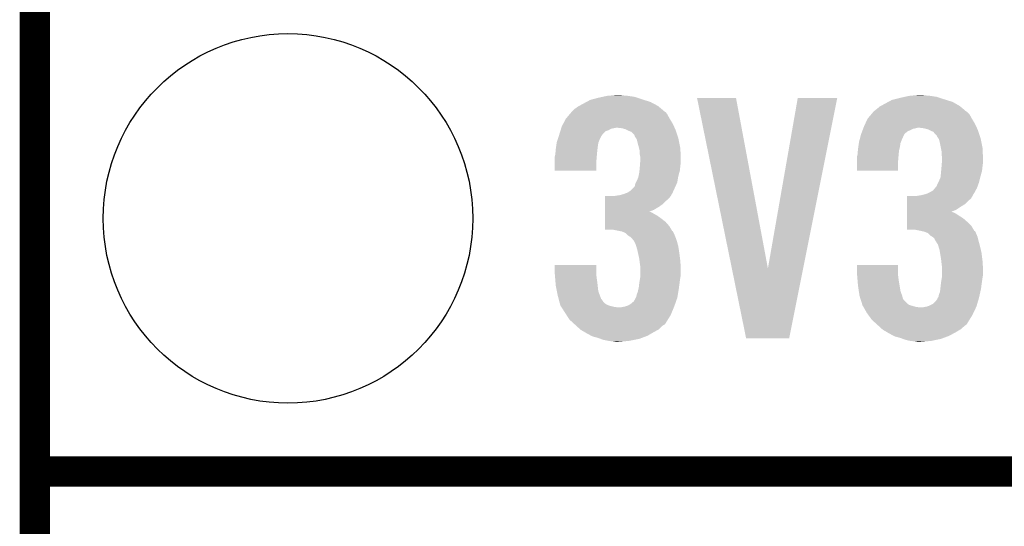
# Model space of a CAD drawing. Extents: x -4.5 to 27.4, y -3.9 to 53.4.
# Tile 2 of 47: x -1.3 to 3.6, y 1 to 3.5. Entities that reach past the tile are written whole.
import ezdxf

# ---------------------------------------------------------------- set-up
doc = ezdxf.new("R2010")
doc.units = 0
doc.layers.get('0').update_dxf_attribs({"linetype": 'CONTINUOUS'})
for name, color, linetype in [('CAN_LIN_SBC_CLICK_V101_GKO', 5, 'CONTINUOUS'), ('CAN_LIN_SBC_CLICK_V101_GTO', 14, 'CONTINUOUS'), ('CAN_LIN_SBC_CLICK_V101_GTS', 12, 'CONTINUOUS')]:
    doc.layers.add(name, color=color, linetype=linetype)

# ---------------------------------------------------------------- blocks, each defined once
blk = doc.blocks.new('ROUND_20')
blk.add_circle((0, 0), 0.9271)

msp = doc.modelspace()

# ---------------------------------------------------------------- linework, layer by layer
at = {"layer": 'CAN_LIN_SBC_CLICK_V101_GKO', "const_width": 0.1524}
msp.add_lwpolyline([(-1.27, -3.81), (-1.27, 28.575)], dxfattribs=at)
at = {"layer": 'CAN_LIN_SBC_CLICK_V101_GTO', "const_width": 0.1524}
msp.add_lwpolyline([(-1.27, 1.27), (3.8862, 1.27)], dxfattribs=at)
msp.add_lwpolyline([(-1.27, 1.27), (3.8862, 1.27)], dxfattribs=at)
at = {"layer": 'CAN_LIN_SBC_CLICK_V101_GTO'}
for points in [[(1.460072, 3.10388), (1.48336, 3.11658), (1.856738, 3.10388), (1.832928, 3.11658)], [(1.48336, 3.11658), (1.49751, 3.1242), (1.832928, 3.11658), (1.818642, 3.1242)], [(1.49751, 3.1242), (1.516382, 3.134362), (1.818642, 3.1242), (1.786122, 3.134362)], [(1.516382, 3.134362), (1.5259, 3.1369), (1.786122, 3.134362), (1.778, 3.1369)], [(1.5259, 3.1369), (1.55448, 3.14452), (1.778, 3.1369), (1.755138, 3.14452)], [(1.55448, 3.14452), (1.57733, 3.149598), (1.755138, 3.14452), (1.739902, 3.149598)], [(1.57733, 3.149598), (1.600202, 3.15468), (1.739902, 3.149598), (1.70688, 3.15468)], [(1.600202, 3.15468), (1.62687, 3.15722), (1.70688, 3.15468), (1.678942, 3.15722)], [(1.62687, 3.15722), (1.653538, 3.15976), (1.678942, 3.15722), (1.668782, 3.15976)], [(2.052348, 3.144502), (2.052344, 3.144518), (2.247904, 3.144502), (2.052344, 3.144518)], [(2.227104, 2.28866), (2.052348, 3.144502), (2.407942, 2.28866), (2.247904, 3.144502)], [(2.407942, 2.28866), (2.557792, 3.144494), (2.584714, 2.28866), (2.755896, 3.144494)], [(2.557792, 3.144494), (2.557798, 3.14452), (2.755896, 3.144494), (2.557798, 3.14452)], [(2.973914, 3.10388), (2.9972, 3.11658), (3.370578, 3.10388), (3.348356, 3.11658)], [(2.9972, 3.11658), (3.01135, 3.1242), (3.348356, 3.11658), (3.335022, 3.1242)], [(3.01135, 3.1242), (3.030224, 3.134362), (3.335022, 3.1242), (3.302502, 3.134362)], [(3.030224, 3.134362), (3.040376, 3.1369), (3.302502, 3.134362), (3.29438, 3.1369)], [(3.040376, 3.1369), (3.07086, 3.14452), (3.29438, 3.1369), (3.271518, 3.14452)], [(3.07086, 3.14452), (3.09371, 3.149598), (3.271518, 3.14452), (3.256282, 3.149598)], [(3.09371, 3.149598), (3.116582, 3.15468), (3.256282, 3.149598), (3.22326, 3.15468)], [(3.116582, 3.15468), (3.14325, 3.15722), (3.22326, 3.15468), (3.19532, 3.15722)], [(3.14325, 3.15722), (3.169918, 3.15976), (3.19532, 3.15722), (3.182622, 3.15976)], [(1.39446, 3.04038), (1.413802, 3.06324), (1.91516, 3.04038), (1.902462, 3.06324)], [(1.413802, 3.06324), (1.422396, 3.073396), (1.902462, 3.06324), (1.89484, 3.073396)], [(1.422396, 3.073396), (1.422398, 3.073398), (1.89484, 3.073396), (1.894838, 3.073398)], [(1.422398, 3.073398), (1.424938, 3.075938), (1.894838, 3.073398), (1.889764, 3.075938)], [(1.424938, 3.075938), (1.43764, 3.08864), (1.889764, 3.075938), (1.874752, 3.08864)], [(1.43764, 3.08864), (1.45542, 3.101342), (1.874752, 3.08864), (1.859738, 3.101342)], [(1.45542, 3.101342), (1.460072, 3.10388), (1.859738, 3.101342), (1.856738, 3.10388)], [(2.9083, 3.04038), (2.92764, 3.063238), (3.43154, 3.04038), (3.418842, 3.063238)], [(2.92764, 3.063238), (2.936238, 3.073398), (3.418842, 3.063238), (3.40868, 3.073398)], [(2.936238, 3.073398), (2.938778, 3.075938), (3.40868, 3.073398), (3.403604, 3.075938)], [(2.938778, 3.075938), (2.941322, 3.078482), (3.403604, 3.075938), (3.400598, 3.078482)], [(2.941322, 3.078482), (2.95402, 3.08864), (3.400598, 3.078482), (3.388592, 3.08864)], [(2.95402, 3.08864), (2.969262, 3.101342), (3.388592, 3.08864), (3.373578, 3.101342)], [(2.969262, 3.101342), (2.973914, 3.10388), (3.373578, 3.101342), (3.370578, 3.10388)], [(1.37414, 3.002282), (1.38091, 3.014978), (1.93626, 3.002282), (1.9304, 3.014978)], [(1.38091, 3.014978), (1.39446, 3.040378), (1.9304, 3.014978), (1.915162, 3.040378)], [(1.39446, 3.040378), (1.39446, 3.04038), (1.915162, 3.040378), (1.91516, 3.04038)], [(2.89052, 3.00228), (2.896444, 3.014978), (3.452642, 3.00228), (3.44678, 3.014978)], [(2.896444, 3.014978), (2.9083, 3.04038), (3.44678, 3.014978), (3.43154, 3.04038)], [(1.362232, 2.96418), (1.3662, 2.976876), (1.57988, 2.96418), (1.592578, 2.976876)], [(1.3662, 2.976876), (1.367788, 2.98196), (1.592578, 2.976876), (1.60782, 2.98196)], [(1.367788, 2.98196), (1.37017, 2.98958), (1.60782, 2.98196), (1.620518, 2.98958)], [(1.37017, 2.98958), (1.371758, 2.99466), (1.620518, 2.98958), (1.645918, 2.99466)], [(1.371758, 2.99466), (1.37414, 3.002282), (1.939778, 2.99466), (1.93626, 3.002282)], [(1.676398, 2.99212), (1.653538, 2.99466), (1.94095, 2.99212), (1.939778, 2.99466)], [(1.694178, 2.987042), (1.676398, 2.99212), (1.943294, 2.987042), (1.94095, 2.99212)], [(1.704346, 2.981958), (1.694178, 2.987042), (1.94564, 2.981958), (1.943294, 2.987042)], [(1.70942, 2.97942), (1.704346, 2.981958), (1.946486, 2.97942), (1.94564, 2.981958)], [(1.722116, 2.97434), (1.70942, 2.97942), (1.94818, 2.97434), (1.946486, 2.97942)], [(1.737358, 2.9591), (1.722116, 2.97434), (1.95326, 2.9591), (1.94818, 2.97434)], [(2.87623, 2.964176), (2.880994, 2.976878), (3.093718, 2.964176), (3.10896, 2.976878)], [(2.880994, 2.976878), (2.8829, 2.98196), (3.10896, 2.976878), (3.12166, 2.98196)], [(2.8829, 2.98196), (2.885756, 2.989578), (3.12166, 2.98196), (3.136898, 2.989578)], [(2.885756, 2.989578), (2.88671, 2.99212), (3.136898, 2.989578), (3.1496, 2.99212)], [(2.88671, 2.99212), (2.887662, 2.99466), (3.1496, 2.99212), (3.159758, 2.99466)], [(2.887662, 2.99466), (2.89052, 3.00228), (3.456158, 2.99466), (3.452642, 3.00228)], [(3.190238, 2.99212), (3.169918, 2.99466), (3.45733, 2.99212), (3.456158, 2.99466)], [(3.210558, 2.987042), (3.190238, 2.99212), (3.459674, 2.987042), (3.45733, 2.99212)], [(3.220726, 2.981958), (3.210558, 2.987042), (3.46202, 2.981958), (3.459674, 2.987042)], [(3.2258, 2.97942), (3.220726, 2.981958), (3.462866, 2.97942), (3.46202, 2.981958)], [(3.238494, 2.974342), (3.2258, 2.97942), (3.46456, 2.974342), (3.462866, 2.97942)], [(3.24358, 2.96672), (3.238494, 2.974342), (3.4671, 2.96672), (3.46456, 2.974342)], [(3.256274, 2.954026), (3.24358, 2.96672), (3.471332, 2.954026), (3.4671, 2.96672)], [(1.345474, 2.90068), (1.348014, 2.918456), (1.55448, 2.90068), (1.55702, 2.918456)], [(1.348014, 2.918456), (1.348742, 2.923542), (1.55702, 2.918456), (1.559054, 2.923542)], [(1.348742, 2.923542), (1.355512, 2.943856), (1.559054, 2.923542), (1.56718, 2.943856)], [(1.355512, 2.943856), (1.356358, 2.946394), (1.56718, 2.943856), (1.569714, 2.946394)], [(1.356358, 2.946394), (1.357204, 2.948936), (1.569714, 2.946394), (1.56972, 2.948936)], [(1.357204, 2.948936), (1.36144, 2.96164), (1.56972, 2.948936), (1.578186, 2.96164)], [(1.36144, 2.96164), (1.362232, 2.96418), (1.578186, 2.96164), (1.57988, 2.96418)], [(1.739898, 2.954024), (1.737358, 2.9591), (1.954952, 2.954024), (1.95326, 2.9591)], [(1.7399, 2.951484), (1.739898, 2.954024), (1.955798, 2.951484), (1.954952, 2.954024)], [(1.744984, 2.943858), (1.7399, 2.951484), (1.95834, 2.943858), (1.955798, 2.951484)], [(1.750058, 2.936244), (1.744984, 2.943858), (1.959864, 2.936244), (1.95834, 2.943858)], [(1.75514, 2.91592), (1.750058, 2.936244), (1.963928, 2.91592), (1.959864, 2.936244)], [(1.761238, 2.893058), (1.75514, 2.91592), (1.9685, 2.893058), (1.963928, 2.91592)], [(2.861854, 2.90068), (2.864392, 2.918456), (3.07086, 2.90068), (3.0734, 2.918456)], [(2.864392, 2.918456), (2.86512, 2.923542), (3.0734, 2.918456), (3.075434, 2.923542)], [(2.86512, 2.923542), (2.870536, 2.943856), (3.075434, 2.923542), (3.08356, 2.943856)], [(2.870536, 2.943856), (2.871214, 2.946394), (3.08356, 2.943856), (3.086094, 2.946394)], [(2.871214, 2.946394), (2.871892, 2.948936), (3.086094, 2.946394), (3.0861, 2.948936)], [(2.871892, 2.948936), (2.87528, 2.96164), (3.0861, 2.948936), (3.09245, 2.96164)], [(2.87528, 2.96164), (2.87623, 2.964176), (3.09245, 2.96164), (3.093718, 2.964176)], [(3.25628, 2.951484), (3.256274, 2.954026), (3.472178, 2.951484), (3.471332, 2.954026)], [(3.261364, 2.943858), (3.25628, 2.951484), (3.47472, 2.943858), (3.472178, 2.951484)], [(3.266438, 2.936244), (3.261364, 2.943858), (3.476244, 2.936244), (3.47472, 2.943858)], [(3.27152, 2.91592), (3.266438, 2.936244), (3.480308, 2.91592), (3.476244, 2.936244)], [(3.276094, 2.893058), (3.27152, 2.91592), (3.48488, 2.893058), (3.480308, 2.91592)], [(1.34112, 2.860042), (1.342966, 2.88036), (1.550092, 2.860042), (1.55194, 2.88036)], [(1.342966, 2.88036), (1.34366, 2.88798), (1.55194, 2.88036), (1.552892, 2.88798)], [(1.34366, 2.88798), (1.345474, 2.90068), (1.552892, 2.88798), (1.55448, 2.90068)], [(1.7653, 2.877824), (1.761238, 2.893058), (1.969226, 2.877824), (1.9685, 2.893058)], [(1.7653, 2.860042), (1.7653, 2.877824), (1.970074, 2.860042), (1.969226, 2.877824)], [(2.8575, 2.860042), (2.859346, 2.880358), (3.063932, 2.860042), (3.06578, 2.880358)], [(2.859346, 2.880358), (2.86004, 2.88798), (3.06578, 2.880358), (3.067684, 2.88798)], [(2.86004, 2.88798), (2.861854, 2.90068), (3.067684, 2.88798), (3.07086, 2.90068)], [(3.27914, 2.877822), (3.276094, 2.893058), (3.485606, 2.877822), (3.48488, 2.893058)], [(3.27914, 2.860042), (3.27914, 2.877822), (3.486454, 2.860042), (3.485606, 2.877822)], [(1.33858, 2.849882), (1.339214, 2.85242), (1.549188, 2.849882), (1.5494, 2.85242)], [(1.33858, 2.821942), (1.33858, 2.849882), (1.54686, 2.821942), (1.549188, 2.849882)], [(1.33858, 2.778782), (1.33858, 2.821942), (1.546838, 2.778782), (1.54686, 2.821942)], [(1.339214, 2.85242), (1.34112, 2.860042), (1.5494, 2.85242), (1.550092, 2.860042)], [(1.76784, 2.847342), (1.7653, 2.860042), (1.970678, 2.847342), (1.970074, 2.860042)], [(1.765494, 2.80162), (1.767058, 2.82194), (1.9685, 2.80162), (1.97104, 2.82194)], [(1.767058, 2.82194), (1.76784, 2.832098), (1.97104, 2.82194), (1.97104, 2.832098)], [(1.76784, 2.83972), (1.76784, 2.847342), (1.97104, 2.83972), (1.970678, 2.847342)], [(1.76784, 2.832098), (1.76784, 2.83972), (1.97104, 2.832098), (1.97104, 2.83972)], [(2.85496, 2.849882), (2.855594, 2.85242), (3.063028, 2.849882), (3.06324, 2.85242)], [(2.85496, 2.821942), (2.85496, 2.849882), (3.0607, 2.821942), (3.063028, 2.849882)], [(2.85496, 2.778782), (2.85496, 2.821942), (3.060678, 2.778782), (3.0607, 2.821942)], [(2.855594, 2.85242), (2.8575, 2.860042), (3.06324, 2.85242), (3.063932, 2.860042)], [(3.28168, 2.847342), (3.27914, 2.860042), (3.487058, 2.847342), (3.486454, 2.860042)], [(3.279334, 2.80162), (3.280898, 2.82194), (3.48488, 2.80162), (3.48742, 2.82194)], [(3.280898, 2.82194), (3.28168, 2.832098), (3.48742, 2.82194), (3.48742, 2.832098)], [(3.28168, 2.83972), (3.28168, 2.847342), (3.48742, 2.83972), (3.487058, 2.847342)], [(3.28168, 2.832098), (3.28168, 2.83972), (3.48742, 2.832098), (3.48742, 2.83972)], [(1.546838, 2.77876), (1.33858, 2.778782), (1.546838, 2.77876), (1.546838, 2.778782)], [(1.758694, 2.75082), (1.76276, 2.77114), (1.95834, 2.75082), (1.963882, 2.77114)], [(1.76276, 2.77114), (1.763452, 2.778758), (1.963882, 2.77114), (1.96596, 2.778758)], [(1.763452, 2.778758), (1.7653, 2.79908), (1.96596, 2.778758), (1.968216, 2.79908)], [(1.7653, 2.79908), (1.765494, 2.80162), (1.968216, 2.79908), (1.9685, 2.80162)], [(3.060678, 2.77876), (2.85496, 2.778782), (3.060678, 2.77876), (3.060678, 2.778782)], [(3.274566, 2.75082), (3.2766, 2.77114), (3.47472, 2.75082), (3.480262, 2.77114)], [(3.2766, 2.77114), (3.277292, 2.778758), (3.480262, 2.77114), (3.48234, 2.778758)], [(3.277292, 2.778758), (3.27914, 2.79908), (3.48234, 2.778758), (3.484596, 2.79908)], [(3.27914, 2.79908), (3.279334, 2.80162), (3.484596, 2.79908), (3.48488, 2.80162)], [(1.742442, 2.712722), (1.746248, 2.720338), (1.949796, 2.712722), (1.953258, 2.720338)], [(1.746248, 2.720338), (1.75006, 2.72796), (1.953258, 2.720338), (1.954528, 2.72796)], [(1.75006, 2.72796), (1.75768, 2.745742), (1.954528, 2.72796), (1.957492, 2.745742)], [(1.75768, 2.745742), (1.758694, 2.75082), (1.957492, 2.745742), (1.95834, 2.75082)], [(3.25882, 2.71272), (3.26263, 2.72034), (3.464326, 2.71272), (3.467098, 2.72034)], [(3.26263, 2.72034), (3.26644, 2.72796), (3.467098, 2.72034), (3.469002, 2.72796)], [(3.26644, 2.72796), (3.27406, 2.745744), (3.469002, 2.72796), (3.47345, 2.745744)], [(3.27406, 2.745744), (3.274566, 2.75082), (3.47345, 2.745744), (3.47472, 2.75082)], [(1.690792, 2.66446), (1.704342, 2.669542), (1.927858, 2.66446), (1.930168, 2.669542)], [(1.704342, 2.669542), (1.719582, 2.679702), (1.930168, 2.669542), (1.934786, 2.679702)], [(1.719582, 2.679702), (1.739902, 2.700024), (1.934786, 2.679702), (1.944024, 2.700024)], [(1.739902, 2.700024), (1.742442, 2.712722), (1.944024, 2.700024), (1.949796, 2.712722)], [(3.206324, 2.66446), (3.218182, 2.66954), (3.441698, 2.66446), (3.444468, 2.66954)], [(3.218182, 2.66954), (3.23596, 2.679704), (3.444468, 2.66954), (3.450014, 2.679704)], [(3.23596, 2.679704), (3.24654, 2.692398), (3.450014, 2.679704), (3.45694, 2.692398)], [(3.24654, 2.692398), (3.248658, 2.694938), (3.45694, 2.692398), (3.457862, 2.694938)], [(3.248658, 2.694938), (3.25374, 2.700024), (3.457862, 2.694938), (3.459712, 2.700024)], [(3.25374, 2.700024), (3.25882, 2.71272), (3.459712, 2.700024), (3.464326, 2.71272)], [(1.590056, 2.61112), (1.590058, 2.626362), (1.8796, 2.61112), (1.894842, 2.626362)], [(1.590058, 2.626362), (1.59006, 2.639058), (1.894842, 2.626362), (1.910078, 2.639058)], [(1.59006, 2.639058), (1.590062, 2.65176), (1.910078, 2.639058), (1.92024, 2.65176)], [(1.635762, 2.65176), (1.64846, 2.6543), (1.92024, 2.65176), (1.92151, 2.6543)], [(1.64846, 2.6543), (1.666242, 2.65684), (1.92151, 2.6543), (1.92278, 2.65684)], [(1.666242, 2.65684), (1.684006, 2.661916), (1.92278, 2.65684), (1.925318, 2.661916)], [(1.684006, 2.661916), (1.68402, 2.66192), (1.925318, 2.661916), (1.92532, 2.66192)], [(1.68402, 2.66192), (1.690792, 2.66446), (1.92532, 2.66192), (1.927858, 2.66446)], [(3.106436, 2.61112), (3.106438, 2.626362), (3.395978, 2.61112), (3.411222, 2.626362)], [(3.106438, 2.626362), (3.10644, 2.639058), (3.411222, 2.626362), (3.426456, 2.639058)], [(3.10644, 2.639058), (3.106442, 2.65176), (3.426456, 2.639058), (3.434078, 2.65176)], [(3.149602, 2.65176), (3.149612, 2.651762), (3.434078, 2.65176), (3.43408, 2.651762)], [(3.149612, 2.651762), (3.18008, 2.65684), (3.43408, 2.651762), (3.436618, 2.65684)], [(3.18008, 2.65684), (3.200378, 2.661916), (3.436618, 2.65684), (3.439158, 2.661916)], [(3.200378, 2.661916), (3.200402, 2.661922), (3.439158, 2.661916), (3.439162, 2.661922)], [(3.200402, 2.661922), (3.206324, 2.66446), (3.439162, 2.661922), (3.441698, 2.66446)], [(1.59005, 2.57302), (1.590052, 2.58318), (1.811134, 2.57302), (1.836422, 2.58318)], [(1.59005, 2.57048), (1.59005, 2.57302), (1.823722, 2.57048), (1.813562, 2.57302)], [(1.59005, 2.56286), (1.59005, 2.57048), (1.83642, 2.56286), (1.823722, 2.57048)], [(1.590052, 2.58318), (1.590054, 2.59842), (1.836422, 2.58318), (1.861822, 2.59842)], [(1.590054, 2.59842), (1.590056, 2.61112), (1.861822, 2.59842), (1.8796, 2.61112)], [(3.10643, 2.57302), (3.106432, 2.58318), (3.327514, 2.57302), (3.3528, 2.58318)], [(3.10643, 2.573018), (3.10643, 2.57302), (3.329942, 2.573018), (3.327514, 2.57302)], [(3.10643, 2.57048), (3.10643, 2.573018), (3.33756, 2.57048), (3.329942, 2.573018)], [(3.10643, 2.562858), (3.10643, 2.57048), (3.352802, 2.562858), (3.33756, 2.57048)], [(3.106432, 2.58318), (3.106434, 2.59842), (3.3528, 2.58318), (3.37566, 2.59842)], [(3.106434, 2.59842), (3.106436, 2.61112), (3.37566, 2.59842), (3.395978, 2.61112)], [(1.590042, 2.501898), (1.590044, 2.52222), (1.912622, 2.501898), (1.894842, 2.52222)], [(1.590044, 2.52222), (1.590046, 2.54), (1.894842, 2.52222), (1.87198, 2.54)], [(1.590046, 2.54), (1.590048, 2.5527), (1.87198, 2.54), (1.854202, 2.5527)], [(1.590048, 2.5527), (1.59005, 2.56286), (1.854202, 2.5527), (1.83642, 2.56286)], [(3.106422, 2.501898), (3.106424, 2.522222), (3.429002, 2.501898), (3.40868, 2.522222)], [(3.106424, 2.522222), (3.106426, 2.54), (3.40868, 2.522222), (3.388362, 2.54)], [(3.106426, 2.54), (3.106428, 2.5527), (3.388362, 2.54), (3.36804, 2.5527)], [(3.106428, 2.5527), (3.10643, 2.562858), (3.36804, 2.5527), (3.352802, 2.562858)], [(1.59004, 2.484142), (1.590042, 2.501898), (1.923284, 2.484142), (1.912622, 2.501898)], [(1.625598, 2.48412), (1.59004, 2.484142), (1.923298, 2.48412), (1.923284, 2.484142)], [(1.663698, 2.4765), (1.625598, 2.48412), (1.927872, 2.4765), (1.923298, 2.48412)], [(1.663768, 2.476486), (1.663698, 2.4765), (1.930406, 2.476486), (1.927872, 2.4765)], [(1.676398, 2.47396), (1.663768, 2.476486), (1.93167, 2.47396), (1.930406, 2.476486)], [(1.694176, 2.466342), (1.676398, 2.47396), (1.93548, 2.466342), (1.93167, 2.47396)], [(3.10642, 2.484142), (3.106422, 2.501898), (3.439664, 2.484142), (3.429002, 2.501898)], [(3.141978, 2.48412), (3.10642, 2.484142), (3.439678, 2.48412), (3.439664, 2.484142)], [(3.16738, 2.47904), (3.141978, 2.48412), (3.442728, 2.47904), (3.439678, 2.48412)], [(3.17881, 2.4765), (3.16738, 2.47904), (3.444252, 2.4765), (3.442728, 2.47904)], [(3.178872, 2.476486), (3.17881, 2.4765), (3.446786, 2.476486), (3.444252, 2.4765)], [(3.190238, 2.47396), (3.178872, 2.476486), (3.44805, 2.47396), (3.446786, 2.476486)], [(3.210556, 2.46634), (3.190238, 2.47396), (3.45186, 2.46634), (3.44805, 2.47396)], [(1.69418, 2.46634), (1.694176, 2.466342), (1.93548, 2.46634), (1.93548, 2.466342)], [(1.706878, 2.453642), (1.69418, 2.46634), (1.940922, 2.453642), (1.93548, 2.46634)], [(1.715348, 2.44856), (1.706878, 2.453642), (1.9431, 2.44856), (1.940922, 2.453642)], [(1.719578, 2.446022), (1.715348, 2.44856), (1.944052, 2.446022), (1.9431, 2.44856)], [(1.727198, 2.438402), (1.719578, 2.446022), (1.94691, 2.438402), (1.944052, 2.446022)], [(1.73228, 2.43078), (1.727198, 2.438402), (1.949768, 2.43078), (1.94691, 2.438402)], [(1.734818, 2.428242), (1.73228, 2.43078), (1.950718, 2.428242), (1.949768, 2.43078)], [(1.734818, 2.42824), (1.734818, 2.428242), (1.95072, 2.42824), (1.950718, 2.428242)], [(1.74498, 2.40792), (1.734818, 2.42824), (1.956262, 2.40792), (1.95072, 2.42824)], [(3.223258, 2.453642), (3.210556, 2.46634), (3.457302, 2.453642), (3.45186, 2.46634)], [(3.231732, 2.448558), (3.223258, 2.453642), (3.45948, 2.448558), (3.457302, 2.453642)], [(3.235958, 2.446022), (3.231732, 2.448558), (3.460116, 2.446022), (3.45948, 2.448558)], [(3.243576, 2.438402), (3.235958, 2.446022), (3.46202, 2.438402), (3.460116, 2.446022)], [(3.24612, 2.430784), (3.243576, 2.438402), (3.463924, 2.430784), (3.46202, 2.438402)], [(3.248658, 2.428242), (3.24612, 2.430784), (3.46456, 2.428242), (3.463924, 2.430784)], [(3.24866, 2.42824), (3.248658, 2.428242), (3.46456, 2.42824), (3.46456, 2.428242)], [(3.261358, 2.407922), (3.24866, 2.42824), (3.470102, 2.407922), (3.46456, 2.42824)], [(1.747266, 2.4003), (1.74498, 2.40792), (1.95834, 2.4003), (1.956262, 2.40792)], [(1.7526, 2.382518), (1.747266, 2.4003), (1.961076, 2.382518), (1.95834, 2.4003)], [(1.755988, 2.36728), (1.7526, 2.382518), (1.96342, 2.36728), (1.961076, 2.382518)], [(3.263646, 2.4003), (3.261358, 2.407922), (3.47218, 2.4003), (3.470102, 2.407922)], [(3.26898, 2.382522), (3.263646, 2.4003), (3.476284, 2.382522), (3.47218, 2.4003)], [(3.271522, 2.367278), (3.26898, 2.382522), (3.4798, 2.367278), (3.476284, 2.382522)], [(1.76276, 2.3368), (1.755988, 2.36728), (1.96723, 2.3368), (1.96342, 2.36728)], [(1.76389, 2.32664), (1.76276, 2.3368), (1.9685, 2.32664), (1.96723, 2.3368)], [(1.7653, 2.31394), (1.76389, 2.32664), (1.969294, 2.31394), (1.9685, 2.32664)], [(3.2766, 2.3368), (3.271522, 2.367278), (3.48361, 2.3368), (3.4798, 2.367278)], [(3.27773, 2.32664), (3.2766, 2.3368), (3.48488, 2.32664), (3.48361, 2.3368)], [(3.27914, 2.31394), (3.27773, 2.32664), (3.485674, 2.31394), (3.48488, 2.32664)], [(1.33858, 2.263138), (1.3386, 2.306298), (1.54686, 2.263138), (1.54686, 2.306298)], [(1.3386, 2.306298), (1.338602, 2.30632), (1.54686, 2.306298), (1.338602, 2.30632)], [(1.76784, 2.29616), (1.7653, 2.31394), (1.970406, 2.29616), (1.969294, 2.31394)], [(1.76784, 2.286002), (1.76784, 2.29616), (1.97104, 2.286002), (1.970406, 2.29616)], [(1.76784, 2.258058), (1.76784, 2.286002), (1.97104, 2.258058), (1.97104, 2.286002)], [(2.298696, 1.938038), (2.227104, 2.28866), (2.514584, 1.938038), (2.584714, 2.28866)], [(2.85496, 2.263138), (2.85498, 2.306298), (3.0607, 2.263138), (3.0607, 2.306298)], [(2.85498, 2.306298), (2.854982, 2.30632), (3.0607, 2.306298), (2.854982, 2.30632)], [(3.28168, 2.29616), (3.27914, 2.31394), (3.486786, 2.29616), (3.485674, 2.31394)], [(3.28168, 2.286002), (3.28168, 2.29616), (3.48742, 2.286002), (3.486786, 2.29616)], [(3.28168, 2.258058), (3.28168, 2.286002), (3.48742, 2.258058), (3.48742, 2.286002)], [(1.339004, 2.25806), (1.33858, 2.263138), (1.54686, 2.25806), (1.54686, 2.263138)], [(1.340698, 2.23774), (1.339004, 2.25806), (1.5494, 2.23774), (1.54686, 2.25806)], [(1.34218, 2.21996), (1.340698, 2.23774), (1.55194, 2.21996), (1.5494, 2.23774)], [(1.76276, 2.21742), (1.764028, 2.22504), (1.964944, 2.21742), (1.96596, 2.22504)], [(1.764028, 2.22504), (1.766992, 2.24282), (1.96596, 2.22504), (1.9685, 2.24282)], [(1.766992, 2.24282), (1.76784, 2.247902), (1.9685, 2.24282), (1.969346, 2.247902)], [(1.76784, 2.247902), (1.76784, 2.258058), (1.969346, 2.247902), (1.97104, 2.258058)], [(2.855384, 2.25806), (2.85496, 2.263138), (3.0607, 2.25806), (3.0607, 2.263138)], [(2.857078, 2.23774), (2.855384, 2.25806), (3.06324, 2.23774), (3.0607, 2.25806)], [(2.85856, 2.21996), (2.857078, 2.23774), (3.06578, 2.21996), (3.06324, 2.23774)], [(3.2766, 2.21742), (3.277868, 2.22504), (3.481322, 2.21742), (3.48234, 2.22504)], [(3.277868, 2.22504), (3.280832, 2.24282), (3.48234, 2.22504), (3.48488, 2.24282)], [(3.280832, 2.24282), (3.28168, 2.247902), (3.48488, 2.24282), (3.485726, 2.247902)], [(3.28168, 2.247902), (3.28168, 2.258058), (3.485726, 2.247902), (3.48742, 2.258058)], [(1.34366, 2.20218), (1.34218, 2.21996), (1.553918, 2.20218), (1.55194, 2.21996)], [(1.34925, 2.174236), (1.34366, 2.20218), (1.557022, 2.174236), (1.553918, 2.20218)], [(1.35382, 2.151378), (1.34925, 2.174236), (1.565604, 2.151378), (1.557022, 2.174236)], [(1.75514, 2.171702), (1.758526, 2.18694), (1.958338, 2.171702), (1.96088, 2.18694)], [(1.758526, 2.18694), (1.76022, 2.194562), (1.96088, 2.18694), (1.961896, 2.194562)], [(1.76022, 2.194562), (1.76276, 2.21742), (1.961896, 2.194562), (1.964944, 2.21742)], [(2.86004, 2.20218), (2.85856, 2.21996), (3.068744, 2.20218), (3.06578, 2.21996)], [(2.864232, 2.174238), (2.86004, 2.20218), (3.073402, 2.174238), (3.068744, 2.20218)], [(2.86728, 2.153918), (2.864232, 2.174238), (3.08102, 2.153918), (3.073402, 2.174238)], [(3.27152, 2.171702), (3.273212, 2.186942), (3.473872, 2.171702), (3.47726, 2.186942)], [(3.273212, 2.186942), (3.2766, 2.21742), (3.47726, 2.186942), (3.481322, 2.21742)], [(1.358498, 2.1336), (1.35382, 2.151378), (1.572276, 2.1336), (1.565604, 2.151378)], [(1.358502, 2.133586), (1.358498, 2.1336), (1.574806, 2.133586), (1.572276, 2.1336)], [(1.359836, 2.128518), (1.358502, 2.133586), (1.577342, 2.128518), (1.574806, 2.133586)], [(1.361842, 2.120898), (1.359836, 2.128518), (1.582422, 2.120898), (1.577342, 2.128518)], [(1.734822, 2.123444), (1.74244, 2.136144), (1.946984, 2.123444), (1.951466, 2.136144)], [(1.74244, 2.136144), (1.742444, 2.138686), (1.951466, 2.136144), (1.952362, 2.138686)], [(1.742444, 2.138686), (1.744132, 2.14122), (1.952362, 2.138686), (1.953258, 2.14122)], [(1.744132, 2.14122), (1.747522, 2.146302), (1.953258, 2.14122), (1.954104, 2.146302)], [(1.747522, 2.146302), (1.750062, 2.159002), (1.954104, 2.146302), (1.956222, 2.159002)], [(1.750062, 2.159002), (1.75514, 2.171702), (1.956222, 2.159002), (1.958338, 2.171702)], [(2.86766, 2.151382), (2.86728, 2.153918), (3.081658, 2.151382), (3.08102, 2.153918)], [(2.873276, 2.1336), (2.86766, 2.151382), (3.086118, 2.1336), (3.081658, 2.151382)], [(2.87328, 2.133586), (2.873276, 2.1336), (3.088646, 2.133586), (3.086118, 2.1336)], [(2.87488, 2.12852), (2.87328, 2.133586), (3.091182, 2.12852), (3.088646, 2.133586)], [(2.879692, 2.11328), (2.87488, 2.12852), (3.106422, 2.11328), (3.091182, 2.12852)], [(3.248662, 2.123442), (3.25882, 2.136146), (3.46187, 2.123442), (3.465606, 2.136146)], [(3.25882, 2.136146), (3.258824, 2.138686), (3.465606, 2.136146), (3.466354, 2.138686)], [(3.258824, 2.138686), (3.260512, 2.14122), (3.466354, 2.138686), (3.4671, 2.14122)], [(3.260512, 2.14122), (3.263902, 2.146302), (3.4671, 2.14122), (3.468228, 2.146302)], [(3.263902, 2.146302), (3.266442, 2.159002), (3.468228, 2.146302), (3.47105, 2.159002)], [(3.266442, 2.159002), (3.27152, 2.171702), (3.47105, 2.159002), (3.473872, 2.171702)], [(1.363846, 2.113278), (1.361842, 2.120898), (1.590042, 2.113278), (1.582422, 2.120898)], [(1.36585, 2.10566), (1.363846, 2.113278), (1.60274, 2.10566), (1.590042, 2.113278)], [(1.366518, 2.10312), (1.36585, 2.10566), (1.610364, 2.10312), (1.60274, 2.10566)], [(1.36815, 2.100582), (1.366518, 2.10312), (1.61798, 2.100582), (1.610364, 2.10312)], [(1.371418, 2.0955), (1.36815, 2.100582), (1.638302, 2.0955), (1.61798, 2.100582)], [(1.373052, 2.09296), (1.371418, 2.0955), (1.658622, 2.09296), (1.638302, 2.0955)], [(1.397546, 2.05486), (1.373052, 2.09296), (1.920238, 2.05486), (1.935926, 2.09296)], [(1.668782, 2.09296), (1.67894, 2.0955), (1.935926, 2.09296), (1.936972, 2.0955)], [(1.67894, 2.0955), (1.69164, 2.098042), (1.936972, 2.0955), (1.93802, 2.098042)], [(1.69164, 2.098042), (1.706882, 2.10312), (1.93802, 2.098042), (1.939812, 2.10312)], [(1.706882, 2.10312), (1.71958, 2.11074), (1.939812, 2.10312), (1.9425, 2.11074)], [(1.71958, 2.11074), (1.734822, 2.123444), (1.9425, 2.11074), (1.946984, 2.123444)], [(2.882098, 2.105658), (2.879692, 2.11328), (3.116582, 2.105658), (3.106422, 2.11328)], [(2.882898, 2.103122), (2.882098, 2.105658), (3.12546, 2.103122), (3.116582, 2.105658)], [(2.887254, 2.0955), (2.882898, 2.103122), (3.152142, 2.0955), (3.12546, 2.103122)], [(2.888706, 2.09296), (2.887254, 2.0955), (3.175002, 2.09296), (3.152142, 2.0955)], [(2.903218, 2.06756), (2.888706, 2.09296), (3.440054, 2.06756), (3.452008, 2.09296)], [(3.182622, 2.09296), (3.208012, 2.09804), (3.452008, 2.09296), (3.4544, 2.09804)], [(3.208012, 2.09804), (3.208022, 2.098042), (3.4544, 2.09804), (3.4544, 2.098042)], [(3.208022, 2.098042), (3.22072, 2.10312), (3.4544, 2.098042), (3.455894, 2.10312)], [(3.22072, 2.10312), (3.23596, 2.110742), (3.455894, 2.10312), (3.458134, 2.110742)], [(3.23596, 2.110742), (3.248662, 2.123442), (3.458134, 2.110742), (3.46187, 2.123442)], [(1.41224, 2.032004), (1.397546, 2.05486), (1.905954, 2.032004), (1.920238, 2.05486)], [(1.431802, 2.01422), (1.41224, 2.032004), (1.894842, 2.01422), (1.905954, 2.032004)], [(2.912292, 2.05486), (2.903218, 2.06756), (3.434078, 2.05486), (3.440054, 2.06756)], [(2.92862, 2.032002), (2.912292, 2.05486), (3.419792, 2.032002), (3.434078, 2.05486)], [(2.94818, 2.01422), (2.92862, 2.032002), (3.408682, 2.01422), (3.419792, 2.032002)], [(1.437392, 2.009138), (1.431802, 2.01422), (1.892294, 2.009138), (1.894842, 2.01422)], [(1.445774, 2.001518), (1.437392, 2.009138), (1.879598, 2.001518), (1.892294, 2.009138)], [(1.46533, 1.983738), (1.445774, 2.001518), (1.861818, 1.983738), (1.879598, 2.001518)], [(1.468118, 1.981202), (1.46533, 1.983738), (1.857168, 1.981202), (1.861818, 1.983738)], [(1.489892, 1.9685), (1.468118, 1.981202), (1.83388, 1.9685), (1.857168, 1.981202)], [(2.953768, 2.00914), (2.94818, 2.01422), (3.406136, 2.00914), (3.408682, 2.01422)], [(2.96215, 2.00152), (2.953768, 2.00914), (3.39598, 2.00152), (3.406136, 2.00914)], [(2.98171, 1.983738), (2.96215, 2.00152), (3.375658, 1.983738), (3.39598, 2.00152)], [(2.984498, 1.981202), (2.98171, 1.983738), (3.37143, 1.981202), (3.375658, 1.983738)], [(3.006272, 1.9685), (2.984498, 1.981202), (3.35026, 1.9685), (3.37143, 1.981202)], [(1.4986, 1.96342), (1.489892, 1.9685), (1.825172, 1.96342), (1.83388, 1.9685)], [(1.521882, 1.95072), (1.4986, 1.96342), (1.803402, 1.95072), (1.825172, 1.96342)], [(1.526538, 1.94818), (1.521882, 1.95072), (1.796628, 1.94818), (1.803402, 1.95072)], [(1.55448, 1.940558), (1.526538, 1.94818), (1.7763, 1.940558), (1.796628, 1.94818)], [(1.56845, 1.93548), (1.55448, 1.940558), (1.762758, 1.93548), (1.7763, 1.940558)], [(1.58242, 1.930402), (1.56845, 1.93548), (1.737368, 1.930402), (1.762758, 1.93548)], [(1.607822, 1.92532), (1.58242, 1.930402), (1.71196, 1.92532), (1.737368, 1.930402)], [(2.514582, 1.93802), (2.298696, 1.938038), (2.514582, 1.93802), (2.514584, 1.938038)], [(3.01498, 1.96342), (3.006272, 1.9685), (3.340824, 1.96342), (3.35026, 1.9685)], [(3.038262, 1.95072), (3.01498, 1.96342), (3.31724, 1.95072), (3.340824, 1.96342)], [(3.042918, 1.94818), (3.038262, 1.95072), (3.310466, 1.94818), (3.31724, 1.95072)], [(3.07086, 1.940558), (3.042918, 1.94818), (3.290138, 1.940558), (3.310466, 1.94818)], [(3.08483, 1.93548), (3.07086, 1.940558), (3.276598, 1.93548), (3.290138, 1.940558)], [(3.0988, 1.930402), (3.08483, 1.93548), (3.252478, 1.930402), (3.276598, 1.93548)], [(3.12166, 1.92532), (3.0988, 1.930402), (3.22834, 1.92532), (3.252478, 1.930402)], [(1.62814, 1.92278), (1.607822, 1.92532), (1.68402, 1.92278), (1.71196, 1.92532)], [(1.643378, 1.92024), (1.62814, 1.92278), (1.656082, 1.92024), (1.68402, 1.92278)], [(3.14452, 1.92278), (3.12166, 1.92532), (3.2004, 1.92278), (3.22834, 1.92532)], [(3.157218, 1.92024), (3.14452, 1.92278), (3.172462, 1.92024), (3.2004, 1.92278)]]:
    msp.add_solid(points, dxfattribs=at)

# ---------------------------------------------------------------- block references
at = {"layer": 'CAN_LIN_SBC_CLICK_V101_GTS'}
msp.add_blockref('ROUND_20', (0, 2.54), dxfattribs=at)

doc.saveas('drawing.dxf')
